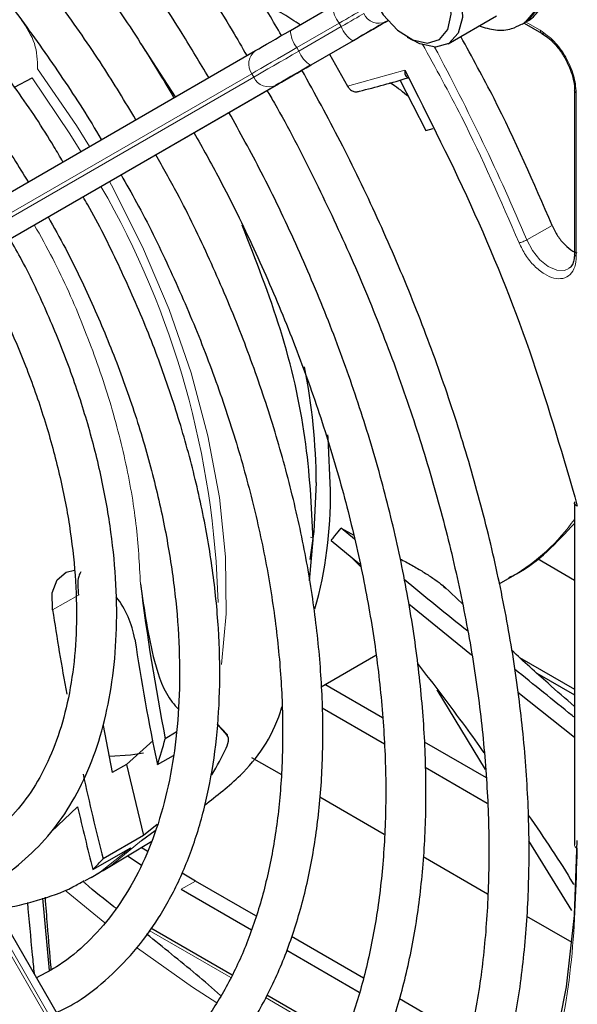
# Paper-space layout 'Blatt2' of a CAD drawing. Header units: millimetres. Extents: x 5 to 418, y 2 to 292.
# Tile 70 of 112: x 134.9 to 139.52, y 199.74 to 207.89. Entities that reach past the tile are written whole.
import ezdxf

# ---------------------------------------------------------------- set-up
doc = ezdxf.new("R2010")
doc.units = ezdxf.units.MM

psp = doc.layouts.new('Blatt2')

# ---------------------------------------------------------------- linework, layer by layer
at = {"color": 7, "linetype": 'Continuous', "lineweight": 25}
for p, q in [((137.1449, 207.8046), (137.4955, 208.007)), ((138.452, 207.6933), (138.8526, 207.9247)), ((139.0656, 207.8552), (139.0892, 207.8688)), ((139.0824, 207.8648), (139.2256, 207.7822)), ((136.1932, 207.255), (135.9065, 207.6923)), ((137.3165, 207.5187), (137.6671, 207.7212)), ((138.1131, 207.7495), (138.1602, 207.7223)), ((132.8587, 205.3294), (136.8553, 207.6373)), ((137.4686, 207.6065), (137.6183, 207.3424)), ((134.859, 207.3342), (135.0036, 207.4127)), ((138.0517, 207.3943), (138.2655, 206.9761)), ((133.049, 205.0544), (137.0455, 207.3623)), ((139.4991, 207.3085), (139.4991, 205.9522)), ((138.2655, 206.9761), (138.3274, 206.9927)), ((139.4981, 205.9533), (139.4976, 205.9414)), ((139.4978, 203.9002), (139.4978, 201.0636)), ((137.5656, 203.683), (137.6697, 203.6249)), ((137.6765, 203.5923), (137.5657, 203.6829)), ((137.3033, 203.2459), (137.3338, 203.5856)), ((137.4821, 203.5802), (137.7198, 203.3854)), ((137.7242, 203.3646), (137.66, 203.4308)), ((139.1928, 203.4318), (139.4978, 203.2514)), ((137.1004, 196.3907), (133.1039, 203.3129)), ((138.8744, 203.2212), (138.985, 203.285)), ((138.5763, 203.0491), (138.42, 203.1983)), ((138.1266, 203.0552), (138.6458, 202.6342)), ((137.3987, 202.3692), (137.8524, 202.6311)), ((139.0428, 202.6115), (139.4978, 202.3489)), ((139.1875, 202.4804), (139.4978, 202.3012)), ((137.907, 202.1104), (137.4287, 202.3866)), ((138.7615, 201.6836), (138.3614, 202.3446)), ((139.0304, 202.3239), (139.4978, 201.9502)), ((137.0664, 202.1774), (137.0758, 202.1828)), ((137.4073, 202.1948), (137.923, 201.8971)), ((135.5926, 202.0471), (135.6661, 201.6575)), ((136.1967, 201.9915), (136.1067, 201.9369)), ((136.6213, 201.9648), (136.5386, 202.0603)), ((136.5387, 202.0628), (136.6194, 201.9736)), ((135.7869, 201.7243), (136.006, 201.9229)), ((138.7682, 201.6133), (138.2567, 201.9086)), ((136.0417, 201.7238), (136.1768, 201.7986)), ((136.8231, 201.7836), (137.07, 201.6411)), ((135.787, 201.7242), (135.6661, 201.6575)), ((135.787, 201.7242), (135.9266, 201.1382)), ((138.2613, 201.7018), (138.776, 201.4047)), ((137.3877, 201.4576), (137.9218, 201.1493)), ((135.9105, 201.0944), (136.0238, 201.1797)), ((136.0393, 201.2276), (135.9266, 201.1382)), ((135.9266, 201.1382), (135.5918, 200.9427)), ((135.594, 200.8477), (135.9952, 201.0909)), ((139.4765, 200.5164), (139.1195, 201.0937)), ((135.5075, 200.8561), (135.8219, 201.0361)), ((135.9655, 201.0012), (135.9088, 201.0386)), ((135.7937, 200.9688), (135.9078, 200.8942)), ((138.245, 200.9627), (138.7779, 200.6551)), ((135.5628, 200.8293), (135.594, 200.8477)), ((135.4926, 200.7887), (135.4411, 200.7602)), ((135.4926, 200.7887), (135.5628, 200.8293)), ((136.3572, 200.76), (136.2477, 200.8244)), ((136.2393, 200.692), (136.8221, 200.3556)), ((136.8591, 200.4703), (136.3572, 200.76)), ((135.1493, 200.0191), (135.0923, 200.6171)), ((135.7004, 200.5358), (135.6819, 200.5464)), ((139.1023, 200.4678), (139.4758, 200.2522)), ((136.6608, 199.9813), (135.9887, 200.3693)), ((137.7508, 199.9555), (137.1547, 200.2996)), ((137.114, 200.1871), (137.715, 199.8402)), ((137.5827, 199.4492), (136.9498, 199.8145)), ((138.2428, 199.6715), (138.0481, 199.7839))]:
    psp.add_line(p, q, dxfattribs=at)
at = {"color": 7, "linetype": 'Continuous', "lineweight": 18}
for p, q in [((137.5486, 207.8645), (137.198, 207.662)), ((137.5652, 207.8356), (137.5486, 207.8645)), ((137.952, 207.8857), (137.9332, 207.8748)), ((139.093, 207.8756), (139.215, 207.8052)), ((137.2146, 207.6332), (137.5652, 207.8356)), ((137.6622, 207.7184), (137.3116, 207.5159)), ((137.198, 207.662), (137.2146, 207.6332)), ((137.6183, 207.3424), (138.0927, 207.4747)), ((136.8242, 207.4462), (132.8277, 205.1383)), ((132.8443, 205.1094), (136.8409, 207.4173)), ((136.8409, 207.4173), (136.8242, 207.4462)), ((137.0219, 207.3487), (133.0254, 205.0408)), ((139.5138, 207.2878), (139.5138, 205.9321)), ((139.1027, 206.0697), (139.3139, 206.1878)), ((137.3112, 203.6063), (137.3327, 203.5985)), ((133.0254, 203.2676), (137.0219, 196.3454)), ((137.0455, 196.359), (133.049, 203.2812)), ((135.389, 203.1272), (135.1732, 203.006)), ((135.1621, 201.1664), (135.3806, 201.3734)), ((136.3572, 200.76), (136.2393, 200.692)), ((135.2872, 200.6759), (135.6062, 200.4134)), ((135.9748, 200.3504), (136.6494, 199.9609)), ((136.9383, 199.7941), (137.5734, 199.4275))]:
    psp.add_line(p, q, dxfattribs=at)
at = {"color": 7, "linetype": 'Continuous', "lineweight": 18, "flags": 128}
for points in [[(138.3188, 209.156), (138.4088, 209.1862), (138.5464, 209.1773), (138.6956, 209.1142), (138.8443, 209.0021), (138.9807, 208.8499), (139.0938, 208.6699), (139.1743, 208.4766), (139.2159, 208.2855), (139.2152, 208.1121), (139.1723, 207.9704), (139.0906, 207.8716), (139.0624, 207.8533)], [(139.0892, 207.8688), (139.1141, 207.8852), (139.1959, 207.984), (139.2388, 208.1257), (139.2395, 208.2991), (139.1979, 208.4902), (139.1173, 208.6835), (139.0043, 208.8635), (138.8679, 209.0157), (138.7191, 209.1278), (138.57, 209.1909), (138.4324, 209.1998), (138.3392, 209.1678)], [(137.7355, 207.9724), (137.718, 207.9623), (137.6984, 207.951), (137.6769, 207.9386), (137.6537, 207.9252), (137.6291, 207.9109), (137.6031, 207.896), (137.5762, 207.8804), (137.5486, 207.8645)], [(137.5652, 207.8356), (137.5929, 207.8515), (137.6198, 207.8671), (137.6457, 207.8821), (137.6704, 207.8963), (137.6936, 207.9097), (137.7151, 207.9221), (137.7347, 207.9334), (137.7521, 207.9435)], [(137.198, 207.662), (137.1427, 207.6301), (137.0888, 207.599), (137.037, 207.5691), (136.9877, 207.5406), (136.9413, 207.5138), (136.8983, 207.489), (136.8592, 207.4664), (136.8242, 207.4462)], [(136.8409, 207.4173), (136.8758, 207.4375), (136.915, 207.4601), (136.9579, 207.4849), (137.0043, 207.5117), (137.0537, 207.5402), (137.1055, 207.5702), (137.1593, 207.6012), (137.2146, 207.6332)], [(135.4782, 206.8421), (135.3704, 207.0164), (135.0489, 207.4875)], [(135.0036, 207.4127), (135.3174, 206.9486), (135.408, 206.8016)], [(136.5742, 202.5521), (136.612, 202.9726), (136.6073, 203.4437), (136.5569, 203.9375), (136.4614, 204.4478), (136.3222, 204.9681), (136.1409, 205.4918), (135.9199, 206.0121), (135.6619, 206.5225), (135.6449, 206.5535)], [(139.4529, 205.8316), (139.4164, 205.8161), (139.3522, 205.8178), (139.2817, 205.8484), (139.2119, 205.9047), (139.1502, 205.9811), (139.1027, 206.0697)], [(135.594, 200.8477), (135.6587, 200.889), (135.9105, 201.0944)], [(135.8219, 201.0361), (135.5716, 200.8373), (135.4926, 200.7887)], [(135.8784, 200.2037), (136.3339, 199.8816), (136.5348, 199.7507)]]:
    psp.add_lwpolyline(points, dxfattribs=at)
at = {"color": 7, "linetype": 'Continuous', "lineweight": 25, "flags": 128}
for points in [[(137.7478, 208.4367), (137.763, 208.556), (137.8206, 208.6648), (137.9149, 208.7231), (138.0359, 208.7245), (138.1703, 208.6689), (138.3037, 208.5624), (138.4215, 208.4164), (138.511, 208.2468), (138.5625, 208.072), (138.5704, 207.9109), (138.5339, 207.781), (138.4569, 207.6963), (138.3478, 207.666), (138.3478, 207.666)], [(138.2792, 207.6997), (138.3805, 207.7294), (138.4495, 207.8125), (138.478, 207.9388), (138.4625, 208.0932), (138.4048, 208.257), (138.312, 208.4105), (138.1952, 208.5351), (138.0685, 208.6158), (137.9471, 208.643), (137.8459, 208.6132), (137.7768, 208.5301), (137.7483, 208.4038), (137.7638, 208.2494), (137.8215, 208.0856), (137.9143, 207.9322), (138.0312, 207.8075), (138.1579, 207.7268), (138.2792, 207.6997)], [(137.9332, 207.8748), (137.9079, 207.8602), (137.8795, 207.8438), (137.8483, 207.8258), (137.8147, 207.8064), (137.7789, 207.7857), (137.7413, 207.764), (137.7023, 207.7415), (137.6622, 207.7184)], [(137.6671, 207.7212), (137.71, 207.7459), (137.7517, 207.77), (137.7918, 207.7932), (137.8301, 207.8153), (137.866, 207.836), (137.8993, 207.8553), (137.9297, 207.8728), (137.9568, 207.8884)], [(136.8553, 207.6373), (136.8824, 207.653), (136.9127, 207.6705), (136.946, 207.6897), (136.9819, 207.7105), (137.0202, 207.7326), (137.0604, 207.7558), (137.1021, 207.7799), (137.1449, 207.8046)], [(138.3478, 207.666), (138.2183, 207.6935), (138.1602, 207.7223)], [(137.3116, 207.5159), (137.2688, 207.4912), (137.227, 207.4671), (137.1869, 207.4439), (137.1486, 207.4218), (137.1127, 207.4011), (137.0794, 207.3818), (137.049, 207.3643), (137.0219, 207.3487)], [(137.0455, 207.3623), (137.0708, 207.3769), (137.0992, 207.3933), (137.1304, 207.4113), (137.164, 207.4307), (137.1998, 207.4514), (137.2374, 207.4731), (137.2764, 207.4956), (137.3165, 207.5187)], [(137.4768, 203.9929), (137.456, 204.4315), (137.4537, 204.4561)], [(137.3589, 204.0609), (137.3382, 203.654), (137.3059, 203.4237)], [(135.1732, 203.006), (135.1713, 203.1463), (135.2108, 203.255), (135.2868, 203.3191), (135.3541, 203.333)], [(136.6194, 201.9736), (136.6196, 201.9725), (136.6199, 201.9714), (136.6201, 201.9703), (136.6203, 201.9692), (136.6206, 201.9681), (136.6208, 201.967), (136.621, 201.9659), (136.6213, 201.9648)], [(135.9271, 201.8188), (135.8201, 201.8026), (135.6445, 201.7903)], [(139.517, 201.0943), (139.495, 200.4737), (139.429, 199.8826), (139.3194, 199.3248), (139.167, 198.8038), (138.9728, 198.3231), (138.7379, 197.8858), (138.464, 197.4946), (138.1528, 197.1522), (137.8062, 196.8607)]]:
    psp.add_lwpolyline(points, dxfattribs=at)
at = {"color": 7, "linetype": 'Continuous', "lineweight": 18}
for centre, radius, start, end in [((137.7389, 208.0164), 0.2435, 182.20319, 218.60373), ((137.8777, 208.0016), 0.1384, 204.8163, 293.64307), ((137.3883, 207.814), 0.2435, 182.20319, 218.60373), ((137.7921, 207.9245), 0.2436, 201.40084, 237.78978), ((136.9373, 207.5259), 0.1383, 126.35124, 215.18509), ((137.4415, 207.7221), 0.2436, 201.40084, 237.78978), ((122.1396, 198.9342), 18.4029, 22.81394, 28.326), ((136.9665, 207.4754), 0.1384, 204.8163, 293.64307), ((129.2674, 202.8771), 7.2802, 1.48557, 29.96118), ((138.1558, 204.7044), 1.6438, 300.29024, 324.72127), ((139.5381, 201.0667), 0.0404, 184.43368, 246.88646)]:
    psp.add_arc(centre, radius, start, end, dxfattribs=at)
at = {"color": 7, "linetype": 'Continuous', "lineweight": 25}
for centre, radius, start, end in [((136.3545, 213.0819), 5.9381, 283.25268, 287.31096), ((132.2228, 204.023), 5.1362, 0.42231, 11.16108), ((134.016, 203.9494), 3.461, 344.30103, 0.72006), ((154.8592, 205.5884), 19.1046, 187.11643, 191.01869), ((135.0628, 202.6256), 0.8041, 9.90407, 37.44864), ((155.7963, 206.1439), 20.8604, 188.65145, 190.59446), ((155.542, 205.7635), 19.9143, 188.66318, 191.70405), ((133.2448, 202.6931), 2.9601, 340.88593, 345.20024), ((134.5234, 202.8349), 2.3045, 328.76716, 334.97523), ((157.8073, 206.551), 22.9125, 192.36588, 194.16815), ((158.2231, 206.7015), 23.4556, 193.12985, 194.43071), ((134.2402, 202.1738), 1.8282, 313.88329, 317.6706)]:
    psp.add_arc(centre, radius, start, end, dxfattribs=at)
for points, knots in [([(137.0712, 207.762), (137.0013, 207.8813), (136.8117, 208.2043), (136.4745, 208.7117), (136.0648, 209.2821), (135.6333, 209.8272), (135.184, 210.3452), (134.7188, 210.8329), (134.2403, 211.2876), (133.751, 211.7068), (133.2537, 212.0882), (132.7509, 212.4297), (132.2453, 212.7292), (131.7396, 212.985), (131.2365, 213.1956), (130.7389, 213.3595), (130.2496, 213.4758), (129.7714, 213.5437), (129.3071, 213.5626), (128.8597, 213.5323), (128.4316, 213.4539), (128.0271, 213.325), (127.7105, 213.1884), (127.5396, 213.0784), (127.4858, 213.0437)], [0, 0, 0, 0, 0.027836, 0.075404, 0.122977, 0.170555, 0.218143, 0.265742, 0.313355, 0.360985, 0.408634, 0.456301, 0.503986, 0.551687, 0.599395, 0.647094, 0.694763, 0.742373, 0.789887, 0.837268, 0.884487, 0.931535, 0.978434, 1, 1, 1, 1]), ([(127.6525, 212.755), (127.6998, 212.786), (127.8574, 212.8891), (128.1529, 213.0161), (128.5361, 213.1362), (128.9427, 213.2063), (129.3682, 213.2293), (129.8104, 213.2045), (130.2669, 213.1323), (130.735, 213.0131), (131.2123, 212.8476), (131.6962, 212.6367), (132.184, 212.3814), (132.673, 212.0831), (133.1602, 211.7434), (133.6429, 211.3641), (134.1183, 210.9474), (134.5835, 210.4956), (135.036, 210.0113), (135.4728, 209.497), (135.8922, 208.9562), (136.2893, 208.3906), (136.587, 207.9355), (136.7428, 207.6649), (136.7828, 207.5955)], [0, 0, 0, 0, 0.0209899, 0.069851, 0.1186882, 0.1673891, 0.2158993, 0.2642148, 0.3123657, 0.3603953, 0.4083456, 0.456251, 0.5041365, 0.5520177, 0.5999032, 0.6477998, 0.6957108, 0.7436373, 0.7915784, 0.8395326, 0.8874977, 0.9354713, 0.9834506, 1, 1, 1, 1]), ([(136.4671, 207.4132), (136.3946, 207.5358), (136.2096, 207.8484), (135.8838, 208.3309), (135.4958, 208.8586), (135.0869, 209.3603), (134.6608, 209.8338), (134.2198, 210.2758), (133.7668, 210.6836), (133.3044, 211.0546), (132.8354, 211.3864), (132.3627, 211.6768), (131.8893, 211.9239), (131.4179, 212.1258), (130.9515, 212.2812), (130.4933, 212.3888), (130.0463, 212.4478), (129.6135, 212.4577), (129.1983, 212.418), (128.8026, 212.3311), (128.4334, 212.1909), (128.1946, 212.0796), (128.0876, 212.0032), (128.0868, 212.0027)], [0, 0, 0, 0, 0.032875, 0.083822, 0.134775, 0.185738, 0.236713, 0.287705, 0.338718, 0.389753, 0.440814, 0.491899, 0.543005, 0.594125, 0.645237, 0.696311, 0.747305, 0.798171, 0.848856, 0.899324, 0.949573, 0.99965, 1, 1, 1, 1]), ([(128.2567, 211.7084), (128.3132, 211.7447), (128.4726, 211.8473), (128.7635, 211.9659), (129.125, 212.0668), (129.5091, 212.118), (129.9112, 212.1221), (130.329, 212.0785), (130.7599, 211.9877), (131.201, 211.8504), (131.6497, 211.6674), (132.1032, 211.4397), (132.5585, 211.1688), (133.0125, 210.8562), (133.4624, 210.5039), (133.9049, 210.1143), (134.3373, 209.6897), (134.7564, 209.2328), (135.1598, 208.747), (135.5437, 208.2347), (135.8865, 207.7346), (136.0887, 207.3981), (136.1795, 207.2471)], [0, 0, 0, 0, 0.02882, 0.081368, 0.133858, 0.186143, 0.238166, 0.289941, 0.341521, 0.392971, 0.444344, 0.49568, 0.547008, 0.598338, 0.649681, 0.701044, 0.752426, 0.803828, 0.855246, 0.906678, 0.95812, 1, 1, 1, 1]), ([(135.8642, 207.065), (135.7734, 207.2148), (135.5766, 207.539), (135.2444, 208.0148), (134.8767, 208.4925), (134.4896, 208.9429), (134.0866, 209.3633), (133.6705, 209.7504), (133.2442, 210.1013), (132.8107, 210.4134), (132.373, 210.6843), (131.9343, 210.9119), (131.4977, 211.0941), (131.0665, 211.2295), (130.6439, 211.3168), (130.2333, 211.355), (129.8383, 211.3436), (129.4617, 211.2838), (129.1091, 211.1723), (128.8523, 211.0605), (128.7231, 210.9716), (128.6938, 210.9514)], [0, 0, 0, 0, 0.047335, 0.102503, 0.157679, 0.212871, 0.268083, 0.323322, 0.378591, 0.433894, 0.489232, 0.544601, 0.599988, 0.65536, 0.710671, 0.765857, 0.820841, 0.875554, 0.929964, 0.984107, 1, 1, 1, 1]), ([(128.8596, 210.6642), (128.9399, 210.7125), (129.1164, 210.8185), (129.42, 210.927), (129.7615, 210.9995), (130.1237, 211.0231), (130.5026, 210.9994), (130.8955, 210.9283), (131.2993, 210.8106), (131.7113, 210.6471), (132.1283, 210.4389), (132.5473, 210.1876), (132.9649, 209.8948), (133.3778, 209.5627), (133.7829, 209.1938), (134.1768, 208.7909), (134.5562, 208.3569), (134.9192, 207.8958), (135.2587, 207.409), (135.4784, 207.0747), (135.5766, 206.9001), (135.5771, 206.8992)], [0, 0, 0, 0, 0.047732, 0.104951, 0.162001, 0.218715, 0.275061, 0.331102, 0.386935, 0.442647, 0.498302, 0.553942, 0.609585, 0.665249, 0.720938, 0.776655, 0.832397, 0.88816, 0.943939, 0.999729, 1, 1, 1, 1]), ([(135.2589, 206.7155), (135.2344, 206.7579), (135.1173, 206.9617), (134.8816, 207.3098), (134.5545, 207.754), (134.2055, 208.1712), (133.8404, 208.5593), (133.4614, 208.9144), (133.0722, 209.2334), (132.6757, 209.5134), (132.2755, 209.7517), (131.8748, 209.946), (131.4771, 210.0944), (131.0861, 210.1949), (130.7054, 210.2466), (130.3392, 210.2483), (129.9904, 210.2014), (129.6657, 210.1021), (129.434, 210.002), (129.3206, 209.9214), (129.2978, 209.9052)], [0, 0, 0, 0, 0.015977, 0.076619, 0.137271, 0.197942, 0.258641, 0.319377, 0.380158, 0.440989, 0.501871, 0.562796, 0.623736, 0.68463, 0.74539, 0.805902, 0.866048, 0.925763, 0.985086, 1, 1, 1, 1]), ([(129.4651, 209.6155), (129.4929, 209.6353), (129.6033, 209.714), (129.8233, 209.8053), (130.1232, 209.8875), (130.4463, 209.9192), (130.7866, 209.904), (131.1412, 209.8414), (131.5068, 209.7323), (131.8803, 209.5777), (132.2584, 209.3787), (132.6375, 209.1372), (133.0141, 208.8551), (133.3845, 208.5349), (133.7451, 208.1796), (134.0925, 207.7925), (134.4227, 207.3768), (134.7186, 206.9621), (134.892, 206.6785), (134.971, 206.5492)], [0, 0, 0, 0, 0.0213, 0.084609, 0.147915, 0.210788, 0.273103, 0.334941, 0.396461, 0.457805, 0.519077, 0.580333, 0.641603, 0.702907, 0.764251, 0.825634, 0.887048, 0.948488, 1, 1, 1, 1]), ([(139.0846, 207.8717), (139.0959, 207.8765), (139.1488, 207.8989), (139.2162, 207.9821), (139.2744, 208.1089), (139.2947, 208.2626), (139.2777, 208.4361), (139.2218, 208.6202), (139.1312, 208.7991), (139.0124, 208.9597), (138.8721, 209.0911), (138.7227, 209.18), (138.5755, 209.2197), (138.4431, 209.2174), (138.3716, 209.1806), (138.3398, 209.1642)], [0, 0, 0, 0, 0.0209259, 0.0976036, 0.1735277, 0.2540157, 0.3399748, 0.4278644, 0.5155627, 0.6034424, 0.6921886, 0.7827236, 0.8638086, 0.9394478, 1, 1, 1, 1]), ([(137.2243, 207.8504), (137.1799, 207.8807), (137.0837, 207.946), (136.9732, 207.9981), (136.9138, 208.0261)], [0, 0, 0, 0, 0.4626769, 1, 1, 1, 1]), ([(138.7087, 207.8416), (138.7537, 207.8278), (138.8433, 207.8004), (138.9667, 207.8072), (139.0321, 207.8426), (139.0584, 207.8569)], [0, 0, 0, 0, 0.375834, 0.748477, 1, 1, 1, 1]), ([(139.2255, 207.7825), (139.2287, 207.7812), (139.2354, 207.7784), (139.2441, 207.7819), (139.2486, 207.7837)], [0, 0, 0, 0, 0.482292, 1, 1, 1, 1]), ([(139.2281, 207.7801), (139.245, 207.7693), (139.2795, 207.7474), (139.3354, 207.6941), (139.3829, 207.6358), (139.4092, 207.5927), (139.4184, 207.5776)], [0, 0, 0, 0, 0.244302, 0.500853, 0.825035, 1, 1, 1, 1]), ([(139.3139, 206.1878), (139.1609, 206.5413), (138.9315, 207.0713), (138.6501, 207.5831), (138.5563, 207.7536)], [0, 0, 0, 0, 0.666792, 1, 1, 1, 1]), ([(139.4184, 207.5776), (139.4397, 207.5353), (139.4693, 207.4764), (139.4913, 207.3918), (139.5002, 207.3392), (139.4981, 207.309), (139.4975, 207.3002)], [0, 0, 0, 0, 0.440805, 0.61396, 0.88685, 1, 1, 1, 1]), ([(137.0214, 196.5276), (137.0402, 196.5366), (137.1845, 196.6056), (137.4295, 196.7787), (137.7519, 197.0481), (138.0417, 197.3644), (138.3005, 197.7207), (138.5261, 198.1165), (138.7175, 198.5496), (138.8734, 199.0178), (138.9928, 199.5183), (139.0752, 200.0484), (139.1199, 200.6049), (139.1269, 201.1846), (139.0961, 201.7843), (139.0278, 202.4006), (138.9225, 203.03), (138.7808, 203.6692), (138.6035, 204.3147), (138.3917, 204.9628), (138.1468, 205.6102), (137.8693, 206.2529), (137.5693, 206.8771), (137.3479, 207.2794), (137.2404, 207.4748)], [0, 0, 0, 0, 0.007022, 0.053817, 0.1006, 0.147436, 0.194392, 0.241503, 0.288773, 0.336184, 0.383702, 0.431293, 0.478928, 0.526583, 0.57424, 0.62189, 0.669527, 0.71715, 0.764759, 0.812355, 0.859941, 0.907518, 0.955089, 1, 1, 1, 1]), ([(138.0927, 207.4747), (138.0925, 207.4647), (138.0921, 207.4479), (138.0986, 207.4293), (138.1072, 207.4175), (138.1165, 207.4151), (138.1208, 207.414)], [0, 0, 0, 0, 0.336126, 0.560864, 0.79606, 1, 1, 1, 1]), ([(138.0927, 207.4747), (138.292, 207.0806), (138.6909, 206.2918), (139.1727, 205.0754), (139.4057, 204.2688), (139.5222, 203.8657)], [0, 0, 0, 0, 0.333212, 0.666777, 1, 1, 1, 1]), ([(138.1224, 207.256), (138.0803, 207.2912), (138.033, 207.3308), (137.9754, 207.3674), (137.9689, 207.3715)], [0, 0, 0, 0, 0.8875516, 1, 1, 1, 1]), ([(136.9505, 207.3074), (136.9712, 207.2721), (137.1094, 207.0364), (137.3392, 206.5865), (137.636, 205.9613), (137.8999, 205.3283), (138.1324, 204.6929), (138.3314, 204.0582), (138.496, 203.4281), (138.6252, 202.8063), (138.7184, 202.1962), (138.7751, 201.6016), (138.7952, 201.0258), (138.7786, 200.4721), (138.7256, 199.9437), (138.6366, 199.4437), (138.5124, 198.9747), (138.3537, 198.5393), (138.1617, 198.1398), (137.9371, 197.7781), (137.6815, 197.4556), (137.3945, 197.176), (137.119, 196.961), (136.9285, 196.8589), (136.8534, 196.8186)], [0, 0, 0, 0, 0.008469, 0.056451, 0.10443, 0.152403, 0.200367, 0.248319, 0.296256, 0.344176, 0.392077, 0.439959, 0.487821, 0.535666, 0.5835, 0.631333, 0.679178, 0.72706, 0.775013, 0.82308, 0.871307, 0.919731, 0.968362, 1, 1, 1, 1]), ([(137.6183, 207.3424), (137.6243, 207.3333), (137.6363, 207.3152), (137.6628, 207.2986), (137.6911, 207.2925), (137.7076, 207.2988), (137.7158, 207.302)], [0, 0, 0, 0, 0.2504937, 0.503104, 0.7541152, 1, 1, 1, 1]), ([(139.4994, 207.3082), (139.4998, 207.3116), (139.5008, 207.3187), (139.5082, 207.3245), (139.512, 207.3275)], [0, 0, 0, 0, 0.4823352, 1, 1, 1, 1]), ([(136.4172, 197.574), (136.5142, 197.629), (136.7243, 197.7482), (137.0142, 197.9861), (137.2914, 198.2741), (137.5363, 198.6046), (137.7484, 198.9741), (137.9261, 199.3809), (138.0683, 199.8226), (138.1739, 200.2962), (138.2421, 200.7987), (138.2726, 201.3268), (138.2652, 201.8769), (138.2201, 202.4455), (138.1376, 203.0288), (138.0184, 203.6234), (137.8633, 204.2253), (137.6733, 204.8309), (137.4499, 205.4364), (137.1936, 206.0377), (136.9236, 206.6032), (136.726, 206.9609), (136.6351, 207.1253)], [0, 0, 0, 0, 0.042839, 0.092827, 0.142855, 0.193022, 0.243385, 0.293956, 0.34471, 0.395602, 0.446585, 0.497618, 0.548672, 0.599723, 0.650761, 0.701782, 0.752784, 0.803769, 0.85474, 0.905699, 0.956649, 1, 1, 1, 1]), ([(136.3453, 206.9579), (136.4165, 206.831), (136.5937, 206.5154), (136.8453, 205.9969), (137.1016, 205.409), (137.3253, 204.8168), (137.5162, 204.225), (137.6727, 203.6372), (137.794, 203.0575), (137.8793, 202.4898), (137.9281, 201.9379), (137.9403, 201.4054), (137.916, 200.896), (137.8555, 200.4128), (137.7594, 199.9592), (137.6285, 199.5379), (137.464, 199.1514), (137.2668, 198.8021), (137.0383, 198.4913), (136.7784, 198.2226), (136.5166, 198.0101), (136.3298, 197.9081), (136.2496, 197.8643)], [0, 0, 0, 0, 0.034582, 0.08603, 0.137472, 0.188902, 0.240318, 0.291715, 0.343089, 0.394438, 0.445761, 0.497058, 0.548333, 0.599597, 0.650862, 0.702153, 0.753511, 0.80499, 0.856655, 0.908569, 0.96076, 1, 1, 1, 1]), ([(135.8114, 198.6233), (135.8777, 198.658), (136.0509, 198.7487), (136.3008, 198.9467), (136.5612, 199.209), (136.789, 199.5144), (136.984, 199.8585), (137.1445, 200.2398), (137.2691, 200.6554), (137.3569, 201.1023), (137.4071, 201.5769), (137.4194, 202.0756), (137.3937, 202.5946), (137.3304, 203.1298), (137.23, 203.6773), (137.0935, 204.2331), (136.9218, 204.7931), (136.7167, 205.3533), (136.4782, 205.909), (136.2492, 206.3852), (136.0891, 206.6693), (136.0293, 206.7754)], [0, 0, 0, 0, 0.033446, 0.087411, 0.141399, 0.195552, 0.249964, 0.304656, 0.359593, 0.414709, 0.469936, 0.525219, 0.580517, 0.635803, 0.691067, 0.746307, 0.801523, 0.856719, 0.911899, 0.967067, 1, 1, 1, 1]), ([(135.7406, 206.6087), (135.784, 206.5329), (135.9263, 206.2839), (136.1388, 205.848), (136.3763, 205.3066), (136.5805, 204.7608), (136.7521, 204.2158), (136.889, 203.6757), (136.9905, 203.1449), (137.0559, 202.6276), (137.0848, 202.1278), (137.0772, 201.6494), (137.0334, 201.1963), (136.954, 200.7719), (136.8399, 200.3793), (136.6922, 200.0213), (136.5119, 199.7004), (136.3009, 199.4177), (136.0583, 199.1782), (135.8393, 199.0083), (135.6918, 198.9357), (135.6445, 198.9124)], [0, 0, 0, 0, 0.024429, 0.080222, 0.136006, 0.191775, 0.247522, 0.303242, 0.358931, 0.414583, 0.470198, 0.525779, 0.581336, 0.636887, 0.69246, 0.748108, 0.803911, 0.859965, 0.916367, 0.973159, 1, 1, 1, 1]), ([(135.207, 199.6702), (135.2521, 199.6923), (135.3967, 199.7627), (135.6126, 199.9305), (135.8521, 200.1687), (136.0585, 200.4505), (136.2319, 200.7703), (136.3704, 201.1267), (136.4727, 201.5166), (136.5377, 201.9365), (136.5647, 202.3823), (136.5537, 202.8499), (136.5048, 203.3349), (136.4185, 203.8329), (136.296, 204.3395), (136.1381, 204.8501), (135.9473, 205.3608), (135.7218, 205.8653), (135.5467, 206.2223), (135.4396, 206.4051), (135.4265, 206.4274)], [0, 0, 0, 0, 0.026837, 0.085914, 0.144995, 0.204288, 0.263944, 0.323998, 0.384387, 0.44501, 0.505762, 0.566569, 0.627372, 0.688147, 0.748889, 0.809596, 0.870275, 0.930931, 0.991574, 1, 1, 1, 1]), ([(135.1362, 206.2597), (135.1847, 206.1735), (135.3219, 205.9297), (135.5173, 205.5148), (135.722, 205.0221), (135.8931, 204.527), (136.0307, 204.0351), (136.1332, 203.551), (136.1997, 203.0794), (136.2299, 202.6249), (136.2238, 202.1917), (136.1816, 201.7842), (136.1043, 201.406), (135.9928, 201.0605), (135.8484, 200.7507), (135.6729, 200.4783), (135.4662, 200.2472), (135.2563, 200.0705), (135.1042, 199.9913), (135.0407, 199.9582)], [0, 0, 0, 0, 0.033602, 0.09506, 0.156501, 0.217917, 0.279296, 0.340631, 0.401915, 0.463142, 0.524317, 0.585455, 0.646584, 0.707751, 0.769051, 0.830622, 0.892629, 0.955206, 1, 1, 1, 1]), ([(137.3338, 203.5856), (137.32, 203.8639), (137.2923, 204.4204), (137.0897, 205.3118), (136.8581, 205.9025), (136.745, 206.1911)], [0, 0, 0, 0, 0.33835, 0.6767, 1, 1, 1, 1]), ([(139.3139, 206.1878), (139.3279, 206.159), (139.3559, 206.1012), (139.4167, 206.0284), (139.4731, 205.9795), (139.5067, 205.9668), (139.5179, 205.9625)], [0, 0, 0, 0, 0.285714, 0.571429, 0.857143, 1, 1, 1, 1]), ([(134.6027, 200.7168), (134.6375, 200.7328), (134.7627, 200.7903), (134.9512, 200.9373), (135.1641, 201.1538), (135.3432, 201.4135), (135.4889, 201.7103), (135.599, 202.0426), (135.6723, 202.4067), (135.7077, 202.7984), (135.7048, 203.213), (135.6639, 203.6455), (135.5854, 204.091), (135.4705, 204.5443), (135.3212, 205.0008), (135.1369, 205.4544), (134.9692, 205.8154), (134.8538, 206.0185), (134.8204, 206.0774)], [0, 0, 0, 0, 0.025432, 0.09144, 0.157422, 0.22372, 0.290583, 0.358045, 0.425981, 0.494211, 0.562575, 0.63096, 0.699308, 0.767604, 0.835849, 0.904052, 0.972225, 1, 1, 1, 1]), ([(134.5336, 205.9117), (134.5429, 205.8958), (134.633, 205.7416), (134.7786, 205.4362), (134.965, 205.0012), (135.1167, 204.5627), (135.2353, 204.1281), (135.3184, 203.7022), (135.3657, 203.2905), (135.3768, 202.8981), (135.3519, 202.5299), (135.2919, 202.1901), (135.198, 201.8828), (135.0718, 201.6114), (134.9154, 201.377), (134.7278, 201.1855), (134.5674, 201.0612), (134.4613, 201.016), (134.4362, 201.0053)], [0, 0, 0, 0, 0.007987, 0.077271, 0.146533, 0.215753, 0.284916, 0.354005, 0.423006, 0.491916, 0.560748, 0.629544, 0.698364, 0.767357, 0.836765, 0.906897, 0.977993, 1, 1, 1, 1]), ([(139.4976, 205.9414), (139.4975, 205.9323), (139.4971, 205.9043), (139.4845, 205.8689), (139.4695, 205.8417), (139.4555, 205.8359), (139.4511, 205.8341)], [0, 0, 0, 0, 0.158696, 0.485398, 0.839612, 1, 1, 1, 1]), ([(139.4994, 205.9524), (139.4998, 205.9559), (139.5008, 205.963), (139.5082, 205.9688), (139.512, 205.9718)], [0, 0, 0, 0, 0.482341, 1, 1, 1, 1]), ([(139.5222, 203.8657), (139.5163, 203.8686), (139.5061, 203.8735), (139.4987, 203.8828), (139.4986, 203.8887), (139.4986, 203.8915)], [0, 0, 0, 0, 0.429004, 0.73606, 1, 1, 1, 1]), ([(138.9547, 203.273), (138.9759, 203.2832), (139.091, 203.3387), (139.2793, 203.4839), (139.4243, 203.642), (139.4978, 203.7222)], [0, 0, 0, 0, 0.09994, 0.543517, 1, 1, 1, 1]), ([(137.4821, 203.5802), (137.4925, 203.5929), (137.5205, 203.6271), (137.5482, 203.6614), (137.5656, 203.683)], [0, 0, 0, 0, 0.3722544, 1, 1, 1, 1]), ([(138.0516, 203.4294), (138.0855, 203.4111), (138.1543, 203.3741), (138.2453, 203.3207), (138.3257, 203.2688), (138.3922, 203.2218), (138.4211, 203.194), (138.434, 203.1815)], [0, 0, 0, 0, 0.202793, 0.411125, 0.620498, 0.830278, 1, 1, 1, 1]), ([(135.4076, 203.3198), (135.4009, 203.3076), (135.3747, 203.2597), (135.3829, 203.1838), (135.389, 203.1272)], [0, 0, 0, 0, 0.254525, 1, 1, 1, 1]), ([(135.9017, 203.2216), (135.9323, 203.0057), (135.9811, 202.6606), (136.1037, 202.3029), (136.1987, 202.2024), (136.2165, 202.1836)], [0, 0, 0, 0, 0.575964, 0.920691, 1, 1, 1, 1]), ([(138.6151, 202.8278), (138.5269, 202.8987), (138.3502, 203.0407), (138.1741, 203.1852), (138.086, 203.2574)], [0, 0, 0, 0, 0.499706, 1, 1, 1, 1]), ([(135.3236, 198.7754), (135.2704, 198.7561), (135.1107, 198.6984), (134.8194, 198.6529), (134.4547, 198.6368), (134.0725, 198.6707), (133.6772, 198.7511), (133.2715, 198.8782), (132.8656, 199.0477), (132.5771, 199.1968), (132.3545, 199.3239), (132.1243, 199.4628), (131.7724, 199.7023), (131.3583, 200.0266), (130.9515, 200.3883), (130.555, 200.7846), (130.1724, 201.2125), (129.806, 201.6684), (129.4613, 202.1504), (129.2181, 202.5166), (129.0988, 202.7256), (129.0783, 202.7614)], [0, 0, 0, 0, 0.031219, 0.093709, 0.155812, 0.217519, 0.278913, 0.340099, 0.401169, 0.458925, 0.466609, 0.498605, 0.559596, 0.620625, 0.681681, 0.742768, 0.803883, 0.865022, 0.92618, 0.987351, 1, 1, 1, 1]), ([(139.4978, 202.2065), (139.4252, 202.2694), (139.2531, 202.4182), (139.0779, 202.5787), (138.9767, 202.6714)], [0, 0, 0, 0, 0.422249, 1, 1, 1, 1]), ([(128.7907, 202.5953), (128.8334, 202.5219), (128.9788, 202.2719), (129.2535, 201.8635), (129.6113, 201.3746), (129.9907, 200.912), (130.3868, 200.4779), (130.7975, 200.0758), (131.2197, 199.7085), (131.6504, 199.379), (131.9932, 199.1516), (132.2681, 198.9879), (132.5434, 198.8363), (132.9124, 198.6613), (133.347, 198.4996), (133.7749, 198.3853), (134.1925, 198.3198), (134.5969, 198.3028), (134.983, 198.3381), (135.2831, 198.3976), (135.4451, 198.4623), (135.4932, 198.4816)], [0, 0, 0, 0, 0.024893, 0.084681, 0.144477, 0.204286, 0.264115, 0.32397, 0.383856, 0.443777, 0.503736, 0.525177, 0.556785, 0.616785, 0.676812, 0.736803, 0.796699, 0.856424, 0.915894, 0.975048, 1, 1, 1, 1]), ([(138.1979, 202.561), (138.3324, 202.3863), (138.5215, 202.1407), (138.6975, 201.8929), (138.7483, 201.8214)], [0, 0, 0, 0, 0.711392, 1, 1, 1, 1]), ([(139.4978, 202.116), (139.4919, 202.1207), (139.3267, 202.2526), (139.1618, 202.3862), (139.0028, 202.5151)], [0, 0, 0, 0, 0.035647, 1, 1, 1, 1]), ([(135.9317, 197.7221), (135.8971, 197.7075), (135.7492, 197.6454), (135.4639, 197.583), (135.0782, 197.5367), (134.6728, 197.5414), (134.2527, 197.5928), (133.82, 197.6915), (133.3774, 197.8366), (132.9356, 198.0238), (132.6119, 198.1906), (132.3597, 198.3339), (132.0993, 198.4906), (131.7169, 198.7479), (131.2662, 199.0936), (130.8222, 199.4771), (130.3879, 199.896), (129.9663, 200.3476), (129.5602, 200.8289), (129.1727, 201.3369), (128.8064, 201.8638), (128.5829, 202.2299), (128.4721, 202.4113)], [0, 0, 0, 0, 0.017316, 0.07398, 0.130407, 0.186548, 0.242429, 0.298112, 0.353664, 0.409142, 0.461634, 0.472322, 0.501413, 0.556837, 0.61229, 0.667762, 0.723255, 0.77877, 0.834303, 0.889852, 0.945412, 1, 1, 1, 1]), ([(128.1854, 202.2458), (128.2094, 202.2038), (128.3428, 201.97), (128.6112, 201.5605), (128.989, 201.0226), (129.39, 200.5098), (129.8089, 200.0238), (130.2439, 199.568), (130.6921, 199.1453), (131.1508, 198.7583), (131.6173, 198.4095), (131.9829, 198.1704), (132.2749, 197.9975), (132.5672, 197.8358), (132.9656, 197.6438), (133.4351, 197.4615), (133.8984, 197.3264), (134.3522, 197.2394), (134.7934, 197.2016), (135.2196, 197.2119), (135.6251, 197.2751), (135.9196, 197.3485), (136.0702, 197.4156), (136.1007, 197.4293)], [0, 0, 0, 0, 0.011961, 0.066529, 0.121102, 0.175682, 0.230275, 0.284884, 0.339513, 0.394165, 0.448844, 0.503549, 0.521416, 0.550246, 0.604978, 0.659732, 0.714464, 0.769138, 0.823706, 0.878111, 0.932303, 0.986256, 1, 1, 1, 1]), ([(136.4316, 201.3887), (136.534, 201.4665), (136.7891, 201.6605), (136.999, 201.9543), (137.0702, 202.1892), (137.0745, 202.2036)], [0, 0, 0, 0, 0.386238, 0.962194, 1, 1, 1, 1]), ([(136.5379, 196.6721), (136.4803, 196.6478), (136.3011, 196.572), (135.9745, 196.4947), (135.5622, 196.439), (135.1301, 196.4335), (134.6827, 196.475), (134.2218, 196.564), (133.7501, 196.6997), (133.2701, 196.8814), (132.8223, 197.0905), (132.4494, 197.2934), (132.0763, 197.5173), (131.6654, 197.791), (131.1808, 198.1565), (130.7025, 198.5602), (130.2334, 198.9998), (129.7761, 199.4729), (129.3334, 199.9769), (128.9076, 200.5086), (128.5023, 201.0658), (128.1543, 201.5847), (127.9531, 201.9241), (127.8703, 202.0638)], [0, 0, 0, 0, 0.024649, 0.076789, 0.128757, 0.180513, 0.232071, 0.283468, 0.334752, 0.385965, 0.437141, 0.476365, 0.503222, 0.554373, 0.605545, 0.656731, 0.707934, 0.759153, 0.810386, 0.861633, 0.912889, 0.964152, 1, 1, 1, 1]), ([(136.6116, 201.8601), (136.622, 201.8869), (136.6392, 201.9314), (136.6264, 201.9553), (136.6213, 201.9648)], [0, 0, 0, 0, 0.602422, 1, 1, 1, 1]), ([(127.582, 201.8974), (127.6275, 201.8186), (127.791, 201.5353), (128.0994, 201.0648), (128.5044, 200.4897), (128.932, 199.9395), (129.3779, 199.4158), (129.8401, 198.9218), (130.3161, 198.4603), (130.8034, 198.0337), (131.2994, 197.6445), (131.7804, 197.3095), (132.1847, 197.0608), (132.5894, 196.8364), (133.0151, 196.6284), (133.5172, 196.4271), (134.0134, 196.2726), (134.5007, 196.166), (134.9764, 196.1079), (135.4374, 196.0992), (135.8817, 196.138), (136.303, 196.231), (136.5791, 196.3118), (136.7068, 196.3743), (136.7092, 196.3754)], [0, 0, 0, 0, 0.01943, 0.069936, 0.120444, 0.170959, 0.221483, 0.272019, 0.322569, 0.373136, 0.423723, 0.474329, 0.518625, 0.545295, 0.595931, 0.646585, 0.697225, 0.747827, 0.79836, 0.848782, 0.899057, 0.949155, 0.999073, 1, 1, 1, 1]), ([(139.1145, 201.3066), (139.2464, 201.1162), (139.3798, 200.9237), (139.4903, 200.7331), (139.4915, 200.7309)], [0, 0, 0, 0, 0.988561, 1, 1, 1, 1]), ([(134.7085, 200.5336), (134.7204, 200.5343), (134.8381, 200.5418), (135.0515, 200.5988), (135.2841, 200.6741), (135.4042, 200.7452), (135.4349, 200.7633)], [0, 0, 0, 0, 0.045503, 0.449675, 0.859451, 1, 1, 1, 1]), ([(135.6819, 200.5464), (135.6021, 200.609), (135.516, 200.6764), (135.4318, 200.7527), (135.4258, 200.7581)], [0, 0, 0, 0, 0.928055, 1, 1, 1, 1]), ([(135.1629, 200.0267), (135.1623, 200.0329), (135.1517, 200.1508), (135.1348, 200.3445), (135.1195, 200.5471), (135.1137, 200.6251)], [0, 0, 0, 0, 0.033256, 0.627791, 1, 1, 1, 1]), ([(134.9646, 200.583), (134.9776, 200.4386), (134.9951, 200.2425), (135.0151, 200.0454), (135.0204, 199.9934)], [0, 0, 0, 0, 0.736431, 1, 1, 1, 1]), ([(136.5662, 199.8125), (136.4988, 199.8709), (136.3007, 200.0424), (136.0908, 200.2095), (135.9523, 200.3198)], [0, 0, 0, 0, 0.340028, 1, 1, 1, 1])]:
    psp.add_open_spline(points, degree=3, knots=knots, dxfattribs=at)
at = {"color": 7, "linetype": 'Continuous', "lineweight": 18}
for points, knots in [([(135.0489, 207.4875), (135.0471, 207.5577), (135.0434, 207.6978), (134.9587, 207.8259), (134.9164, 207.8899)], [0, 0, 0, 0, 0.500319, 1, 1, 1, 1]), ([(139.215, 207.8052), (139.2542, 207.7774), (139.3325, 207.7219), (139.4312, 207.5851), (139.5003, 207.4312), (139.5093, 207.3356), (139.5138, 207.2878)], [0, 0, 0, 0, 0.25, 0.5, 0.75, 1, 1, 1, 1]), ([(139.215, 207.8052), (139.2156, 207.8005), (139.2167, 207.791), (139.2213, 207.7835), (139.2252, 207.7826), (139.2255, 207.7825)], [0, 0, 0, 0, 0.483463, 0.966926, 1, 1, 1, 1]), ([(139.0395, 206.0456), (138.8875, 206.3957), (138.645, 206.9541), (138.3477, 207.4933), (138.2368, 207.6944)], [0, 0, 0, 0, 0.626957, 1, 1, 1, 1]), ([(139.5138, 207.2878), (139.51, 207.2906), (139.5023, 207.2963), (139.4981, 207.3041), (139.4993, 207.3079), (139.4994, 207.3082)], [0, 0, 0, 0, 0.483498, 0.967002, 1, 1, 1, 1]), ([(135.9017, 203.2216), (135.893, 203.3853), (135.8753, 203.717), (135.7806, 204.2486), (135.6348, 204.8006), (135.4319, 205.3606), (135.2265, 205.8299), (135.074, 206.1012), (135.022, 206.1937)], [0, 0, 0, 0, 0.174789, 0.354085, 0.536518, 0.720561, 0.904604, 1, 1, 1, 1]), ([(139.1027, 206.0697), (139.0977, 206.067), (139.0876, 206.0617), (139.0696, 206.0542), (139.0523, 206.0482), (139.0437, 206.0465), (139.0395, 206.0456)], [0, 0, 0, 0, 0.25, 0.5, 0.75, 1, 1, 1, 1]), ([(139.5138, 205.9321), (139.5113, 205.9025), (139.5063, 205.8417), (139.4658, 205.7782), (139.405, 205.7457), (139.3298, 205.7482), (139.2474, 205.7835), (139.1646, 205.8503), (139.09, 205.9413), (139.056, 206.0114), (139.0395, 206.0456)], [0, 0, 0, 0, 0.121713, 0.25, 0.378287, 0.5, 0.621713, 0.75, 0.878287, 1, 1, 1, 1]), ([(139.5138, 205.9321), (139.51, 205.9349), (139.5023, 205.9406), (139.4981, 205.9484), (139.4993, 205.9522), (139.4994, 205.9524)], [0, 0, 0, 0, 0.483506, 0.967012, 1, 1, 1, 1]), ([(139.5222, 201.0296), (139.5127, 200.7171), (139.4935, 200.0894), (139.338, 199.231), (139.0903, 198.4484), (138.7437, 197.7661), (138.3152, 197.185), (137.9623, 196.8961), (137.7868, 196.7523)], [0, 0, 0, 0, 0.1652331, 0.3319994, 0.5, 0.6679894, 0.8347613, 1, 1, 1, 1])]:
    psp.add_open_spline(points, degree=3, knots=knots, dxfattribs=at)

doc.saveas('drawing.dxf')
